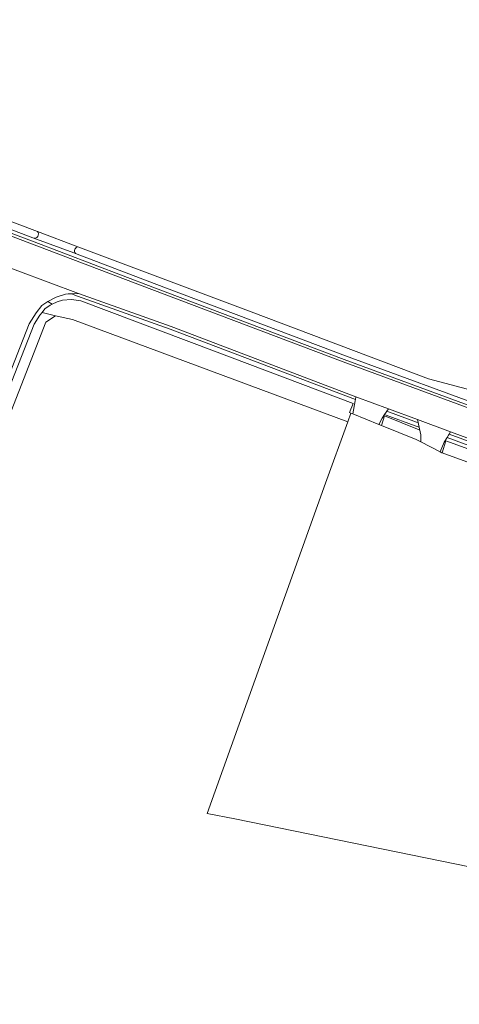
# Model space of a CAD drawing. Header units: metres. Extents: x 200031 to 204075, y 460125 to 464703.
# Tile 101 of 178: x 201739 to 201805, y 463661 to 463808. Entities that reach past the tile are written whole.
import ezdxf

# ---------------------------------------------------------------- set-up
doc = ezdxf.new("R2010")
doc.units = ezdxf.units.M
doc.header["$LTSCALE"] = 2
for name, color, linetype, lineweight in [('B-WE-GR-GRAS-GV', 253, 'Continuous', 13), ('B-WE-OG-TERREIN_CULTUURSCHEIDING-GV', 253, 'Continuous', 18), ('B-WE-OG-TERREIN_ERF-GV', 253, 'Continuous', 18), ('B-WE-OG-WATER_GREPPEL-GV', 253, 'Continuous', 18), ('B-WE-OG-WATER_SLOOT-GV', 253, 'Continuous', 18), ('B-WE-OG-WEG-GV', 253, 'Continuous', 18), ('B-WE-VH-VERHARDING_ASFALT-GV', 253, 'Continuous', 18), ('B-WE-VH-VERHARDING_FUNDERING_ZAND-GV', 253, 'Continuous', 18), ('B-WE-VH-VERHARDING_GRASBETONSTEEN-GV', 253, 'Continuous', 18)]:
    doc.layers.add(name, color=color, linetype=linetype, lineweight=lineweight)

msp = doc.modelspace()

# ---------------------------------------------------------------- linework, layer by layer
at = {"layer": 'B-WE-GR-GRAS-GV', "flags": 128}
for points in [[(201702.577, 463791.289), (201741.6, 463776.61), (201747.684, 463774.322), (201773.618, 463764.566), (201800.206, 463754.522), (201811.722, 463751.431)], [(201734.373, 463654.435), (201751.404, 463650.893), (201762.239, 463648.705), (201765.29, 463647.983), (201818.458, 463635.459), (201817.446, 463629.578), (201820.245, 463628.878), (201835.09, 463625.334), (201864.727, 463618.548), (201880.828, 463666.112), (201806.373, 463681.34), (201771.183, 463688.537), (201767.029, 463689.316), (201784.789, 463738.833), (201788.105, 463748.076), (201746.841, 463763.414), (201744.328, 463763.943), (201742.872, 463763.017), (201724.087, 463714.863)]]:
    msp.add_lwpolyline(points, dxfattribs=at)
at = {"layer": 'B-WE-OG-TERREIN_CULTUURSCHEIDING-GV'}
for points in [[(201741.6, 463776.61, -0.7814627), (201740.939, 463775.623)], [(201747.296, 463773.313, -0.5449294), (201747.684, 463774.322)]]:
    msp.add_lwpolyline(points, format="xyb", dxfattribs=at)
at = {"layer": 'B-WE-OG-TERREIN_CULTUURSCHEIDING-GV', "flags": 128}
for points in [[(201740.939, 463775.623), (201747.08, 463773.395), (201747.296, 463773.313)], [(201747.684, 463774.322), (201741.6, 463776.61)]]:
    msp.add_lwpolyline(points, dxfattribs=at)
for points in [[(201798.217, 463747.464), (201793.856, 463749.072), (201793.644, 463749.15), (201793.292, 463748.606), (201792.79, 463747.672), (201793.186, 463747.513), (201793.622, 463748.938), (201798.819, 463746.84), (201798.858, 463747.012), (201798.808, 463747.246)], [(201819.088, 463739.768), (201802.993, 463745.702), (201802.548, 463744.988), (201801.967, 463743.547), (201802.226, 463743.412), (201802.247, 463743.404), (201802.274, 463743.394), (201802.821, 463745.226), (201818.938, 463739.361)]]:
    msp.add_lwpolyline(points, close=True, dxfattribs=at)
at = {"layer": 'B-WE-OG-TERREIN_ERF-GV', "flags": 128}
msp.add_lwpolyline([(201818.283, 463737.569), (201802.274, 463743.394), (201802.247, 463743.404), (201802.226, 463743.412), (201801.967, 463743.547), (201799.065, 463745.057), (201798.356, 463745.426), (201793.186, 463747.513), (201792.79, 463747.672), (201788.887, 463749.248), (201788.864, 463749.257), (201788.571, 463749.376), (201788.105, 463748.076), (201784.789, 463738.833), (201767.029, 463689.316), (201771.183, 463688.537), (201806.373, 463681.34)], dxfattribs=at)
at = {"layer": 'B-WE-OG-WATER_GREPPEL-GV', "flags": 128}
for points in [[(201741.6, 463776.61), (201702.577, 463791.289), (201671.734, 463803.319), (201666.505, 463805.884), (201666.323, 463808.362), (201664.36, 463807.532), (201664.703, 463806.398), (201665.252, 463805.668), (201665.788, 463805.007), (201666.462, 463804.414), (201667.211, 463803.837), (201668.099, 463803.273), (201669.481, 463802.563), (201675.991, 463800.269), (201676.007, 463800.264), (201676.655, 463800.035), (201678.364, 463799.389), (201694.736, 463793.207), (201720.05, 463783.572), (201740.939, 463775.623)], [(201812.575, 463753.23), (201812.532, 463753.162), (201812.492, 463753.091), (201812.468, 463753.044), (201811.722, 463751.431), (201800.206, 463754.522), (201773.618, 463764.566), (201747.684, 463774.322)], [(201747.296, 463773.313), (201759.116, 463768.822), (201787.794, 463757.973), (201810.595, 463749.561)]]:
    msp.add_lwpolyline(points, dxfattribs=at)
at = {"layer": 'B-WE-OG-WATER_GREPPEL-GV'}
for points in [[(201740.939, 463775.623, 0.7814627), (201741.6, 463776.61)], [(201747.684, 463774.322, 0.5449294), (201747.296, 463773.313)]]:
    msp.add_lwpolyline(points, format="xyb", dxfattribs=at)
at = {"layer": 'B-WE-OG-WATER_GREPPEL-GV', "flags": 128}
for points in [[(201798.858, 463747.012), (201798.819, 463746.84), (201793.622, 463748.938), (201793.186, 463747.513), (201798.356, 463745.426), (201799.065, 463745.057), (201799.077, 463745.469), (201799.055, 463746.086)], [(201895.852, 463708.158), (201897.193, 463708.436), (201897.049, 463709.098), (201896.387, 463709.939), (201894.568, 463710.775), (201884.278, 463714.448), (201870.8, 463719.612), (201847.902, 463728.228), (201832.807, 463734.008), (201819.925, 463738.804), (201818.877, 463739.194), (201818.938, 463739.361), (201802.821, 463745.226), (201802.274, 463743.394), (201818.283, 463737.569), (201819.537, 463737.24), (201831.302, 463732.861), (201830.941, 463732.012), (201847.003, 463725.86), (201869.901, 463717.244), (201883.399, 463712.074), (201893.612, 463708.428), (201894.713, 463707.922)]]:
    msp.add_lwpolyline(points, close=True, dxfattribs=at)
at = {"layer": 'B-WE-OG-WATER_SLOOT-GV', "flags": 128}
msp.add_lwpolyline([(201788.571, 463749.376), (201788.4, 463749.444), (201788.927, 463750.828), (201768.161, 463758.652), (201748.121, 463766.201), (201746.726, 463766.375), (201745.384, 463766.293), (201744.547, 463766.025), (201743.808, 463765.681), (201743.532, 463765.53), (201742.735, 463764.996), (201742.303, 463764.449), (201744.328, 463763.943), (201746.841, 463763.414), (201788.105, 463748.076)], close=True, dxfattribs=at)
msp.add_lwpolyline([(201724.087, 463714.863), (201742.872, 463763.017), (201744.328, 463763.943), (201742.303, 463764.449), (201741.969, 463764.027), (201741.106, 463762.685), (201730.468, 463735.636)], dxfattribs=at)
at = {"layer": 'B-WE-OG-WEG-GV', "flags": 128}
for points in [[(201932.501, 463703.588), (201902.462, 463714.918), (201876.091, 463725.119), (201876.08, 463725.124), (201844.192, 463736.958), (201844.19, 463736.959), (201836.287, 463739.999), (201821.438, 463745.52), (201814.151, 463748.235), (201810.595, 463749.561), (201787.794, 463757.973), (201759.116, 463768.822), (201747.296, 463773.313), (201747.08, 463773.395), (201740.939, 463775.623), (201720.05, 463783.572)], [(201730.194, 463779.169), (201741.103, 463775.024), (201758.903, 463768.261), (201787.584, 463757.411), (201810.375, 463749.002), (201843.872, 463736.117), (201875.746, 463724.288), (201875.752, 463724.286), (201902.141, 463714.077), (201932.185, 463702.746)], [(201730.468, 463735.636), (201741.106, 463762.685), (201741.969, 463764.027), (201742.303, 463764.449), (201742.735, 463764.996), (201743.532, 463765.53), (201743.808, 463765.681), (201743.187, 463766.097), (201742.28, 463765.488), (201741.429, 463764.412), (201740.377, 463762.775), (201729.805, 463735.894)]]:
    msp.add_lwpolyline(points, dxfattribs=at)
for points in [[(201746.197, 463767.231), (201745.808, 463767.215), (201744.407, 463766.765), (201743.187, 463766.097), (201743.808, 463765.681), (201744.547, 463766.025), (201745.384, 463766.293), (201746.726, 463766.375), (201748.121, 463766.201), (201768.161, 463758.652), (201788.927, 463750.828), (201788.4, 463749.444), (201788.571, 463749.376), (201788.864, 463749.257), (201788.887, 463749.248), (201789.23, 463751.202), (201789.265, 463751.403), (201761.495, 463761.956), (201747.601, 463766.92), (201746.711, 463767.253)], [(201798.71, 463747.707), (201798.661, 463747.939), (201798.425, 463748.027), (201793.979, 463749.666), (201793.867, 463749.493), (201793.644, 463749.15), (201793.856, 463749.072), (201798.217, 463747.464), (201798.808, 463747.246)], [(201819.226, 463740.143), (201819.295, 463740.331), (201803.317, 463746.222), (201803.209, 463746.049), (201802.993, 463745.702), (201819.088, 463739.768)]]:
    msp.add_lwpolyline(points, close=True, dxfattribs=at)
at = {"layer": 'B-WE-VH-VERHARDING_ASFALT-GV', "flags": 128}
for points in [[(201932.044, 463702.371), (201901.998, 463713.703), (201875.611, 463723.911), (201843.731, 463735.743), (201810.229, 463748.63), (201787.444, 463757.036), (201758.761, 463767.887), (201730.041, 463778.799)], [(201729.805, 463735.894), (201740.377, 463762.775), (201741.429, 463764.412), (201742.28, 463765.488), (201743.187, 463766.097), (201744.407, 463766.765), (201745.808, 463767.215), (201746.197, 463767.231), (201746.711, 463767.253), (201747.738, 463767.296), (201734.053, 463772.411)], [(201734.053, 463772.411), (201747.738, 463767.296), (201761.633, 463762.331), (201789.335, 463751.804), (201794.202, 463750.01), (201798.563, 463748.402), (201803.533, 463746.569), (201819.433, 463740.706), (201819.792, 463740.574), (201820.364, 463740.354), (201841.143, 463732.384), (201865.346, 463723.23), (201877.335, 463718.692), (201890.608, 463713.794), (201897.356, 463711.166), (201906.27, 463707.693), (201906.481, 463707.611), (201911.965, 463705.475), (201933.968, 463697.093)]]:
    msp.add_lwpolyline(points, dxfattribs=at)
at = {"layer": 'B-WE-VH-VERHARDING_FUNDERING_ZAND-GV', "flags": 128}
for points in [[(201789.265, 463751.403), (201789.23, 463751.202), (201788.887, 463749.248), (201792.79, 463747.672), (201793.292, 463748.606), (201793.644, 463749.15), (201793.867, 463749.493), (201793.979, 463749.666), (201794.202, 463750.01), (201789.335, 463751.804)], [(201798.71, 463747.707), (201798.808, 463747.246), (201798.858, 463747.012), (201799.055, 463746.086), (201799.077, 463745.469), (201799.065, 463745.057), (201801.967, 463743.547), (201802.548, 463744.988), (201802.993, 463745.702), (201803.209, 463746.049), (201803.317, 463746.222), (201803.533, 463746.569), (201798.563, 463748.402), (201798.661, 463747.939)]]:
    msp.add_lwpolyline(points, close=True, dxfattribs=at)
at = {"layer": 'B-WE-VH-VERHARDING_GRASBETONSTEEN-GV', "flags": 128}
for points in [[(201730.041, 463778.799), (201758.761, 463767.887), (201787.444, 463757.036), (201810.229, 463748.63), (201843.731, 463735.743), (201875.611, 463723.911), (201901.998, 463713.703), (201932.044, 463702.371)], [(201932.185, 463702.746), (201902.141, 463714.077), (201875.752, 463724.286), (201875.746, 463724.288), (201843.872, 463736.117), (201810.375, 463749.002), (201787.584, 463757.411), (201758.903, 463768.261), (201741.103, 463775.024), (201730.194, 463779.169)]]:
    msp.add_lwpolyline(points, dxfattribs=at)
for points in [[(201761.495, 463761.956), (201789.265, 463751.403), (201789.335, 463751.804), (201761.633, 463762.331), (201747.738, 463767.296), (201746.711, 463767.253), (201747.601, 463766.92)], [(201798.661, 463747.939), (201798.563, 463748.402), (201794.202, 463750.01), (201793.979, 463749.666), (201798.425, 463748.027)], [(201819.295, 463740.331), (201819.433, 463740.706), (201803.533, 463746.569), (201803.317, 463746.222)]]:
    msp.add_lwpolyline(points, close=True, dxfattribs=at)

doc.saveas('drawing.dxf')
